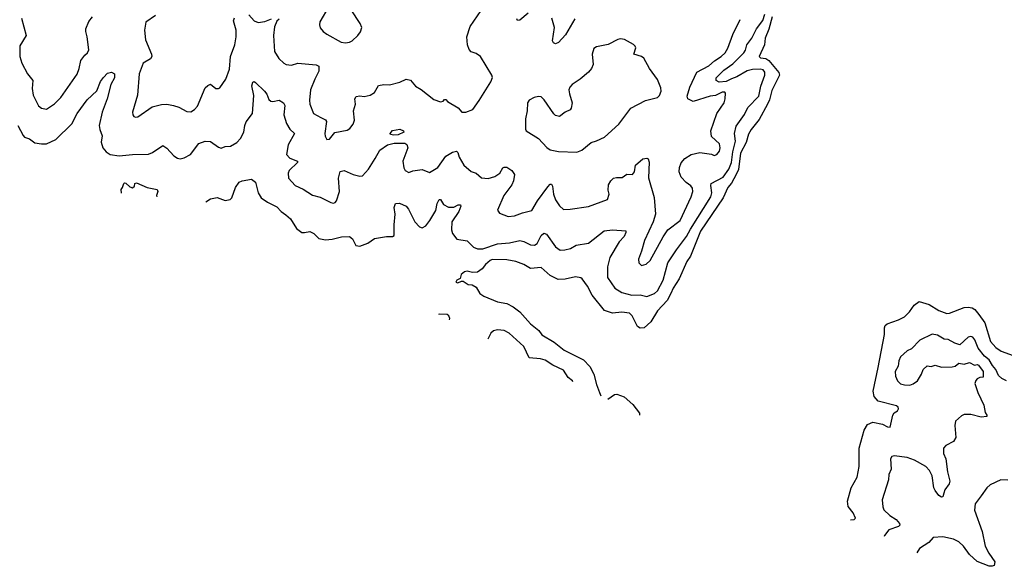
# Model space of a CAD drawing. Extents: x 2057697 to 2160550, y 827490 to 1016834.
# Tile 62 of 256: x 2092151 to 2099599, y 843412 to 847544. Entities that reach past the tile are written whole.
import ezdxf

# ---------------------------------------------------------------- set-up
doc = ezdxf.new("R2010")
doc.units = 0

msp = doc.modelspace()

# ---------------------------------------------------------------- linework, layer by layer
at = {"layer": '0CON20XD'}
for points in [[(2093559.6, 846167.7), (2093595, 846190.8), (2093645, 846201.2), (2093705, 846177.5), (2093742.5, 846185), (2093755, 846197.5), (2093782.9, 846275), (2093810.8, 846315), (2093835, 846326.2), (2093905, 846338.6), (2093935, 846316.7), (2093954.4, 846235), (2093978.1, 846198.1), (2094025, 846163.8), (2094095, 846130.7), (2094129.2, 846095), (2094165, 846069.4), (2094198.6, 846038.6), (2094245, 845964.5), (2094285, 845936.7), (2094305, 845934.3), (2094345, 845944.2), (2094375, 845928.6), (2094415, 845890.6), (2094465, 845880), (2094515, 845883.8), (2094585, 845903.8), (2094645.5, 845905.5), (2094667.8, 845887.8), (2094695, 845836.7), (2094722.9, 845832.9), (2094785, 845854.4), (2094835, 845889.2), (2094925, 845904.2), (2094970, 845905), (2094985, 845913.8), (2094982.8, 845992.8), (2094990.9, 846075), (2094983.1, 846125), (2094995, 846153.8), (2095025, 846157.5), (2095073.7, 846133.7), (2095091.4, 846111.4), (2095139.5, 846015), (2095175, 845978.6), (2095195, 845971.9), (2095222.5, 845985), (2095254.7, 846025.3), (2095297.9, 846102.1), (2095308.4, 846155), (2095325, 846185.8), (2095335, 846186), (2095357.1, 846147.1), (2095395, 846127.3), (2095433.9, 846126.1), (2095468.8, 846145), (2095485.6, 846145), (2095488.8, 846135), (2095472.7, 846095), (2095420.4, 846015), (2095416.7, 845955), (2095425, 845926.7), (2095458.8, 845885), (2095535, 845871.8), (2095585, 845824.5), (2095615, 845812.7), (2095655, 845811.2), (2095765, 845849.1), (2095855, 845856.8), (2095935, 845875.4), (2095965, 845867.7), (2096015, 845843.2), (2096045, 845838.8), (2096065, 845851.5), (2096095, 845913.3), (2096115, 845931.1), (2096135, 845921.8), (2096205, 845826.9), (2096238.6, 845801.4), (2096275, 845803.3), (2096316.7, 845815), (2096361.1, 845838.9), (2096455, 845855.5), (2096572.1, 845947.9), (2096635, 845955.4), (2096735, 845948.8), (2096736.4, 845935), (2096724.6, 845905), (2096686.5, 845865), (2096615, 845745.8), (2096597.5, 845675), (2096597.1, 845595), (2096652.5, 845515), (2096705, 845480.6), (2096782.4, 845462.4), (2096845, 845463.3), (2096895, 845451.9), (2096954.2, 845475), (2096975.6, 845494.4), (2097018.1, 845575), (2097053.8, 845706.2), (2097118.4, 845805), (2097195, 845904.6), (2097225, 845960.5), (2097380.3, 846205), (2097387.9, 846235), (2097378.5, 846291.5), (2097382.1, 846305), (2097471.8, 846355), (2097515.2, 846415), (2097534.3, 846465.7), (2097544.9, 846545), (2097564.8, 846625), (2097557.2, 846685), (2097570.1, 846739.9), (2097635, 846827.5), (2097658.8, 846881.2), (2097742.5, 846965), (2097757.8, 847042.2), (2097787.5, 847125), (2097787.3, 847147.3), (2097775, 847165.4), (2097751.1, 847171.1), (2097695, 847167.3), (2097655, 847156.7), (2097576.9, 847113.1), (2097535, 847097.1), (2097495, 847076.1), (2097442.9, 847072.9), (2097418.8, 847085), (2097419.4, 847105), (2097477, 847163), (2097545, 847209.5), (2097628, 847295), (2097640.9, 847315), (2097650.3, 847355), (2097688.1, 847405), (2097725.4, 847474.6), (2097772.7, 847537.3), (2097786.8, 847585)], [(2093885, 847580), (2093923.8, 847535), (2093955, 847523.1), (2094005, 847530.5), (2094055, 847551.4)], [(2094115, 847547.5), (2094096.9, 847533.1), (2094079.3, 847490.7), (2094072.2, 847425), (2094078.1, 847305), (2094111.5, 847251.5), (2094148, 847215), (2094165.6, 847205.6), (2094208.2, 847201.8), (2094255, 847214.5), (2094395, 847201.9), (2094415, 847192.5), (2094414.4, 847155), (2094382.5, 847095), (2094351.5, 847015), (2094344.2, 846935), (2094345.8, 846905), (2094374, 846835), (2094428.8, 846805), (2094465, 846786.2), (2094471.2, 846775), (2094458.8, 846685), (2094461.2, 846665), (2094475, 846637.5), (2094495, 846640), (2094535, 846692), (2094629.5, 846710.4), (2094647.7, 846722.3), (2094674, 846755), (2094684.2, 846785), (2094675.6, 846855), (2094690.6, 846905), (2094685.8, 846945), (2094695.8, 846964.2), (2094725, 846968.6), (2094756.9, 846963.1), (2094802.5, 846975), (2094834, 846995), (2094865, 847046.9), (2094905, 847054.9), (2094947.6, 847052.4), (2095027.4, 847072.6), (2095075, 847096), (2095107.2, 847087.2), (2095145, 847042), (2095187.9, 847017.9), (2095285, 846940), (2095335, 846922.5), (2095355, 846927.5), (2095365, 846940), (2095375, 846940), (2095387.5, 846925), (2095466.8, 846876.8), (2095495, 846844.5), (2095526.7, 846845), (2095579.4, 846865), (2095626.4, 846933.6), (2095716.2, 847075), (2095728.3, 847108.3), (2095723.3, 847125), (2095635.6, 847265.6), (2095605, 847288), (2095565, 847302), (2095550.3, 847320.3), (2095539.2, 847355), (2095532.5, 847415), (2095557.8, 847492.2), (2095642, 847615)], [(2094490, 847645), (2094422.7, 847527.3), (2094418.8, 847505), (2094423, 847483), (2094445.8, 847455.8), (2094473.3, 847435), (2094583.3, 847375), (2094615, 847368.8)], [(2094615, 847368.8), (2094645, 847374), (2094665, 847384), (2094710, 847425), (2094727.9, 847452.1), (2094738, 847485), (2094726, 847515), (2094657.9, 847617.9)], [(2095996.4, 847593.6), (2095935, 847540), (2095917.5, 847537.5), (2095911.7, 847551.7)], [(2092136.9, 846745), (2092177.8, 846667.8), (2092187.1, 846657.1), (2092225, 846644.6), (2092265, 846614.4), (2092315, 846605.6), (2092355, 846606.9), (2092425, 846638.1), (2092545, 846757.3), (2092586.2, 846835), (2092661.2, 846938.8), (2092733.5, 847006.5), (2092763.4, 847076.6), (2092785, 847108.6), (2092815, 847139.2), (2092845, 847148.9), (2092867.8, 847135), (2092867.8, 847105), (2092840.4, 847055), (2092812.9, 846945), (2092775.3, 846844.7), (2092753.3, 846745), (2092756.7, 846715), (2092776.2, 846666.2), (2092767.9, 846617.9), (2092779.2, 846575), (2092806, 846545), (2092835, 846524.3), (2092904.4, 846515.6), (2093004.7, 846525.3), (2093125, 846526.7), (2093155, 846539.2), (2093235, 846594), (2093263.8, 846573.8), (2093318, 846515), (2093345, 846497.1), (2093365, 846493.1), (2093395, 846500), (2093443.6, 846526.4), (2093505, 846608), (2093555, 846627.1), (2093595, 846624), (2093655, 846580), (2093673.9, 846573.9), (2093705, 846586.2), (2093745, 846589.2), (2093793, 846617), (2093822.6, 846647.4), (2093847.1, 846695), (2093854.3, 846744.3), (2093865, 846771.2), (2093912.3, 846835), (2093921.4, 846971.4), (2093906.7, 847045), (2093915, 847073.3), (2093925, 847076.2), (2093935, 847070.8), (2094004.2, 847004.2), (2094020.5, 846980.4), (2094035, 846942), (2094049.7, 846929.7), (2094065, 846927.1), (2094115, 846936.5), (2094146.5, 846915), (2094155.5, 846895), (2094148.1, 846825), (2094170.3, 846760.3), (2094195.7, 846715.7), (2094230, 846685), (2094181.6, 846598.4), (2094169.2, 846525), (2094195, 846498.5), (2094253.8, 846475), (2094252.9, 846465), (2094189.5, 846405), (2094183.1, 846385), (2094185.7, 846345), (2094235, 846290), (2094295, 846262), (2094365, 846218), (2094425, 846202), (2094505, 846161.2), (2094525, 846156.7), (2094538.3, 846161.7), (2094548.8, 846175), (2094569.5, 846245), (2094563.1, 846345), (2094574.3, 846395.7), (2094605, 846404), (2094673, 846373), (2094725, 846360.8), (2094745, 846364.2), (2094790, 846415), (2094838.9, 846495), (2094875, 846557.5), (2094932.3, 846597.7), (2094985, 846612), (2095065, 846610), (2095080.4, 846600.4), (2095086.5, 846575), (2095050, 846475), (2095057.5, 846425), (2095066.2, 846405), (2095095, 846390), (2095125, 846400.8), (2095195, 846412), (2095251.7, 846388.3), (2095313.6, 846426.4), (2095375, 846511.9), (2095425, 846542.2), (2095455, 846550), (2095465, 846541.2), (2095475.7, 846505), (2095510, 846445), (2095565, 846396.2), (2095605, 846383.3), (2095645, 846348.8), (2095695, 846344.4), (2095745, 846358.5), (2095784.2, 846385), (2095805, 846423.3), (2095815, 846430), (2095835, 846430), (2095873.3, 846405), (2095893, 846373), (2095886.9, 846325), (2095873.8, 846295), (2095813.1, 846215), (2095766.2, 846105), (2095781.4, 846081.4), (2095845, 846057.1), (2095895, 846061.9), (2095955, 846084.4), (2096025, 846100.8), (2096067.3, 846175), (2096145, 846281.9), (2096165, 846300), (2096175, 846300), (2096182.2, 846285), (2096190, 846225), (2096205, 846181.2), (2096235, 846138), (2096265, 846110), (2096315, 846110.8), (2096455, 846132.5), (2096596.7, 846185), (2096609.2, 846225), (2096601.4, 846255), (2096604, 846295), (2096622.7, 846327.3), (2096643.3, 846345), (2096665, 846351.2), (2096708.8, 846351.2), (2096744.3, 846375.7), (2096786, 846375), (2096801.1, 846395), (2096809.2, 846445), (2096865, 846493.3), (2096895, 846497.5), (2096905, 846492.5), (2096911.7, 846468.3), (2096908, 846348), (2096950.9, 846200.9), (2096960, 846075), (2096944, 846016), (2096876.7, 845875), (2096855.5, 845794.5), (2096832.5, 845735), (2096834, 845705), (2096855, 845686), (2096890, 845695), (2096919.2, 845725), (2097017.7, 845902.3), (2097054.2, 845955.8), (2097146.4, 846025), (2097230.8, 846205), (2097243.6, 846245), (2097241.1, 846271.1), (2097228.5, 846288.5), (2097192.4, 846312.4), (2097156, 846355), (2097140, 846395), (2097143.3, 846426.7), (2097155, 846461.2), (2097181.4, 846495), (2097230, 846525), (2097295, 846540.8), (2097385, 846528), (2097405, 846518.8), (2097425.5, 846524.5), (2097445, 846551.2), (2097450, 846575), (2097444.4, 846605), (2097385, 846661.2), (2097379.5, 846705), (2097424.7, 846835), (2097478.9, 846915), (2097488.1, 846945), (2097490, 846990), (2097485, 846995.7), (2097465, 846996.2), (2097415, 846972.1), (2097375, 846966.1), (2097245, 846925.3), (2097205.5, 846945), (2097200.7, 846965), (2097220.3, 847035), (2097272.9, 847147.1), (2097364.4, 847195), (2097407.1, 847232.9), (2097458.1, 847265), (2097487.8, 847295), (2097508.3, 847328.3), (2097545, 847433.3), (2097600.8, 847545)], [(2092164.2, 847555), (2092200, 847425), (2092153.2, 847346.8), (2092152.2, 847265), (2092166.7, 847215), (2092211.4, 847135), (2092249.4, 847085), (2092245.6, 847025), (2092252.1, 846975), (2092293.5, 846893.5), (2092315, 846875.6), (2092355, 846868), (2092415, 846907.5), (2092461.4, 846955), (2092585, 847132), (2092601.4, 847175), (2092612.5, 847235), (2092644, 847275), (2092664, 847295), (2092674.1, 847315.9), (2092661.9, 847415), (2092650.6, 847455), (2092651.9, 847475), (2092675, 847530), (2092700.8, 847565)], [(2093178, 847575), (2093105, 847525.8), (2093094.4, 847465), (2093102, 847392), (2093147.7, 847285), (2093150.4, 847265), (2093140.5, 847249.5), (2093086, 847215), (2093055.5, 847135), (2093043.5, 846975), (2093004.2, 846845), (2093006.1, 846826.1), (2093015, 846812.5), (2093027, 846807), (2093045, 846810), (2093154.4, 846885.6), (2093225, 846904.4), (2093265, 846905.6), (2093315, 846894.5), (2093355, 846883.1), (2093415, 846849.2), (2093445, 846847.5), (2093473.4, 846866.6), (2093495, 846891.2), (2093555, 847030), (2093575, 847048), (2093595, 847056), (2093634.1, 847024.1), (2093655, 847023.8), (2093665, 847030), (2093710, 847095), (2093739.2, 847169.2), (2093746.9, 847265), (2093778.1, 847355), (2093788.1, 847415), (2093788.9, 847465), (2093768.1, 847535), (2093775, 847558)], [(2097844, 847566), (2097817.8, 847472.2), (2097791, 847405), (2097785.3, 847354.7), (2097746, 847265), (2097755.6, 847255.6), (2097795, 847250.6), (2097816.8, 847236.8), (2097893.9, 847145), (2097898.8, 847125), (2097841.3, 847008.7), (2097822.2, 846937.8), (2097806.8, 846905), (2097745, 846788.9), (2097684.6, 846715), (2097665, 846679.2), (2097645.7, 846615), (2097604, 846536), (2097587.2, 846412.9), (2097571.7, 846375), (2097535, 846309.3), (2097508.3, 846275), (2097473.5, 846196.5), (2097301.3, 845945), (2097224.3, 845755.7), (2097196.8, 845715), (2097140.8, 845585), (2097095.3, 845515), (2097076.8, 845473.2), (2097047.7, 845422.3), (2096975, 845343.6), (2096925, 845258.9), (2096875, 845214.6), (2096845, 845211.3), (2096825, 845225.5), (2096783.8, 845305), (2096765, 845325.4), (2096705, 845333.8), (2096635, 845325.6), (2096575, 845346.9), (2096482.6, 845462.6), (2096445, 845530), (2096406.2, 845585), (2096395, 845592), (2096355, 845599.2), (2096277.3, 845582.7), (2096225, 845579.6), (2096165, 845610.4), (2096095, 845672), (2096015, 845662.5), (2095965, 845692.9), (2095905, 845716.9), (2095835, 845728.5), (2095725, 845732), (2095710, 845725), (2095675, 845693.8), (2095649.4, 845660.6), (2095615, 845636.7), (2095576.4, 845633.6), (2095535, 845642.5), (2095515, 845637.5), (2095491.2, 845618.8), (2095483, 845587), (2095457.5, 845575), (2095450.7, 845560.7), (2095465, 845553.8), (2095493, 845567), (2095505, 845566.7), (2095543, 845543), (2095575, 845540), (2095605, 845522.5), (2095632.5, 845475), (2095662.5, 845455), (2095765, 845410), (2095835, 845399.2), (2095882.7, 845372.7), (2095935, 845336.2), (2096015, 845244.2), (2096078.8, 845195), (2096101.7, 845161.7), (2096195, 845107.1), (2096270.6, 845045), (2096415, 844972.7), (2096463, 844923), (2096494.5, 844865), (2096514.4, 844785), (2096536.8, 844726.8), (2096546.9, 844700.8)], [(2096350.2, 847549.8), (2096280.2, 847429.8), (2096227.3, 847372.7), (2096205, 847361.4), (2096189.8, 847369.8), (2096181.8, 847385), (2096197.3, 847485), (2096177.1, 847555)], [(2096365, 846543.8), (2096402.3, 846557.7), (2096474.4, 846615.6), (2096515, 846627.5), (2096575, 846655.8), (2096682.5, 846755), (2096775, 846874.3), (2096885, 846934.2), (2096975, 846955.8), (2096989.7, 846970.3), (2097004, 847005), (2097000.5, 847030.4), (2096975, 847092.5), (2096916, 847175), (2096873.1, 847253.1), (2096855, 847266), (2096796.7, 847285), (2096812, 847332), (2096808, 847345), (2096795, 847358), (2096725, 847395.8), (2096695, 847398.8), (2096676.1, 847393.9), (2096602.1, 847357.9), (2096515, 847338.6), (2096495, 847326.2), (2096482.5, 847285), (2096490, 847205), (2096475.6, 847174.4), (2096453, 847147), (2096391.2, 847095), (2096330, 847055), (2096312, 847035), (2096306, 847015), (2096309.2, 846985), (2096331.2, 846915), (2096323.9, 846876.1), (2096315, 846863.8), (2096276.7, 846845), (2096235, 846813.3), (2096205, 846820), (2096191.7, 846831.7), (2096118.9, 846938.9), (2096095, 846961.9), (2096075, 846964.6), (2096043.4, 846956.6), (2096005.6, 846935), (2095992.9, 846915), (2095990, 846855), (2095976.9, 846795), (2095977.7, 846717.7), (2095983, 846703), (2096075, 846646.2), (2096138.8, 846578.8), (2096165, 846560), (2096227.3, 846547.3), (2096365, 846543.8)], [(2094982.1, 846672.1), (2094957, 846677), (2094952.5, 846685), (2094972.4, 846707.6), (2095027.5, 846717.5), (2095054, 846705), (2095055.8, 846695), (2095015, 846674.1), (2094982.1, 846672.1)], [(2092920.3, 846232.3), (2092918.3, 846261.7), (2092930, 846275), (2092940, 846305), (2092945, 846310), (2092955, 846307.5), (2092985, 846280), (2093005, 846273.8), (2093020, 846285), (2093023.3, 846306.7), (2093035, 846311.2), (2093115.5, 846275.5), (2093190.8, 846260.8), (2093196, 846246), (2093186.9, 846215), (2093189.3, 846205.1)], [(2098434.4, 843764.2), (2098464.3, 843765.7), (2098474, 843775), (2098456.9, 843815), (2098419.1, 843865), (2098413.8, 843903.8), (2098440.4, 844005), (2098485.6, 844085), (2098500.9, 844165), (2098501.9, 844305), (2098538.3, 844441.7), (2098565.3, 844484.7), (2098605, 844501.8), (2098677.5, 844487.5), (2098715, 844466), (2098735, 844463.3), (2098755.8, 844555), (2098767.1, 844572.9), (2098791.7, 844588.3), (2098798.3, 844601.7), (2098795.8, 844615), (2098782.5, 844625), (2098645, 844661.4), (2098615.5, 844695), (2098606.9, 844735), (2098644.6, 844914.6), (2098693.6, 845165), (2098692.2, 845215), (2098698.3, 845231.7), (2098713.9, 845246.1), (2098798.6, 845275), (2098845, 845298.9), (2098881.2, 845335), (2098916.1, 845385), (2098955, 845412.5), (2099030.1, 845390.1), (2099105, 845344.6), (2099165, 845322.2), (2099185, 845324.5), (2099295, 845369), (2099325, 845371.7), (2099355.5, 845365.5), (2099375, 845352.5), (2099406.4, 845316.4), (2099452.3, 845252.3), (2099495, 845112.5), (2099534.4, 845065), (2099575, 845038.6), (2099665.8, 845005.8)], [(2095402.5, 845274), (2095404.4, 845284.4), (2095396.9, 845305), (2095385, 845314.3), (2095325, 845318.2), (2095318.1, 845316)], [(2096334.4, 844806.3), (2096333.2, 844813.2), (2096299.7, 844839.7), (2096265.8, 844895), (2096185, 844931.5), (2096125, 844970.4), (2096089.7, 844979.7), (2096005, 844987.5), (2095965, 845072.9), (2095854.1, 845174.1), (2095815, 845193.5), (2095765, 845198.9), (2095735, 845191.4), (2095714.6, 845175.4), (2095691.3, 845130.1)], [(2099615, 844813.8), (2099581.3, 844831.3), (2099555.5, 844855.5), (2099535, 844900), (2099508.8, 844928.8), (2099485, 844972.9), (2099449.3, 844999.3), (2099400.9, 845060.9), (2099376.2, 845125), (2099360, 845145), (2099345, 845150), (2099325, 845143.3), (2099263.3, 845086.7), (2099225, 845098), (2099175, 845126.2), (2099145, 845128.8), (2099095, 845160), (2099053.9, 845166.1), (2098959.5, 845120.4), (2098896.7, 845055), (2098865, 845040), (2098815, 844996.2), (2098802.5, 844965), (2098795.8, 844924.2), (2098774.2, 844885), (2098775, 844850), (2098790.8, 844815), (2098815, 844792.5), (2098845, 844782.5), (2098885, 844781.4), (2098909.7, 844790.3), (2098943.3, 844815), (2098973.3, 844865), (2098985, 844900), (2099015, 844927.5), (2099045, 844922.5), (2099075, 844931.2), (2099125, 844918), (2099205, 844920.8), (2099227.5, 844925), (2099255, 844946.7), (2099295, 844940), (2099335, 844952.5), (2099373, 844933), (2099395, 844936.7), (2099405, 844932.5), (2099440, 844885), (2099438.3, 844841.7), (2099415, 844840), (2099395, 844830), (2099383, 844817), (2099376.7, 844795), (2099398.8, 844725), (2099445, 844630), (2099453.3, 844575), (2099467.5, 844555), (2099467.5, 844545), (2099425, 844540), (2099345, 844560), (2099295, 844558.8), (2099275, 844550), (2099230.8, 844509.2), (2099226, 844475), (2099231.2, 844385), (2099214.2, 844355.8), (2099156.7, 844325), (2099140, 844305), (2099140, 844265), (2099157.3, 844225), (2099170.6, 844125), (2099187.1, 844055), (2099182.5, 844035), (2099149.3, 843990.7), (2099142.5, 843965), (2099135, 843937.5), (2099125, 843934), (2099105, 843946.2), (2099076, 843985), (2099065.8, 844005.8), (2099052.9, 844095), (2099032.9, 844135), (2099005, 844167.3), (2098920, 844215), (2098865, 844234.2), (2098765, 844248), (2098747.7, 844242.3), (2098737.5, 844225), (2098744.2, 844145), (2098725.7, 844105), (2098723.6, 844065), (2098675.8, 843915), (2098681.2, 843861.2), (2098688.8, 843838.8), (2098733.1, 843795), (2098780, 843765), (2098805.7, 843735), (2098808.1, 843721.9), (2098797.7, 843712.3), (2098725, 843687.7), (2098691.8, 843645), (2098690.5, 843637.2)], [(2096600.1, 844674.4), (2096650.5, 844709.5), (2096667.5, 844712.5), (2096723.1, 844693.1), (2096788.9, 844635), (2096838.9, 844568.9), (2096839.7, 844555.5)], [(2099625, 844062), (2099573.9, 844066.1), (2099491.2, 844028.8), (2099465.9, 844004.1), (2099425, 843943.8), (2099379.4, 843885), (2099373.5, 843835), (2099432.1, 843675), (2099454.8, 843564.8), (2099480.9, 843510.9), (2099528.1, 843445), (2099522, 843418), (2099508.3, 843411.7), (2099485, 843411.9), (2099395, 843448.5), (2099335, 843501.5), (2099290.9, 843565), (2099255, 843597.3), (2099216, 843616), (2099135, 843633.5), (2099060.3, 843629.7), (2099029.4, 843590.6), (2098958.8, 843545), (2098937.9, 843514.7)]]:
    msp.add_lwpolyline(points, dxfattribs=at)

doc.saveas('drawing.dxf')
